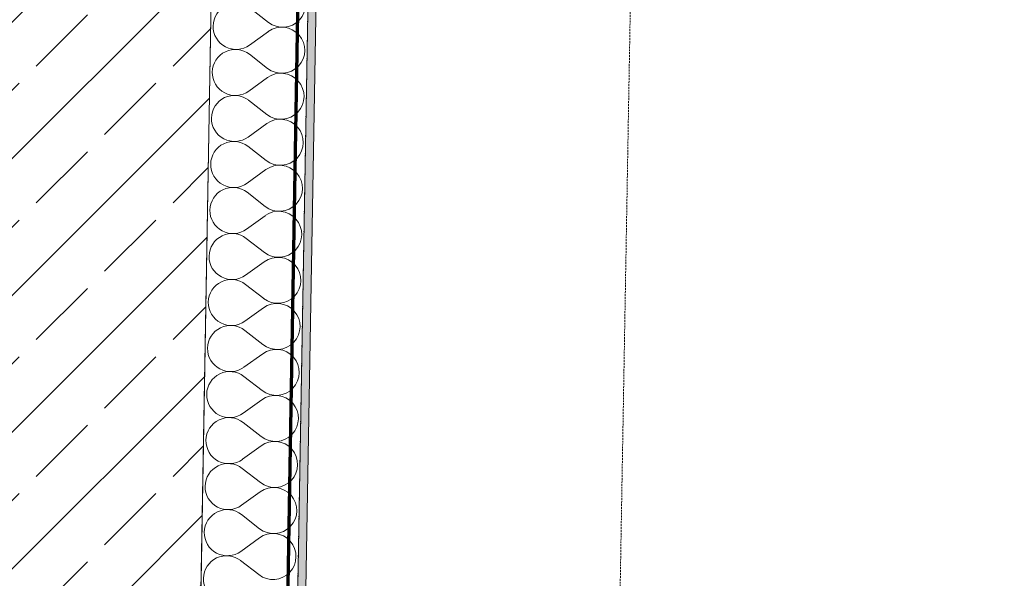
# Model space of a CAD drawing. Header units: millimetres. Extents: x 1523 to 73204, y -91281 to 10268.
# Tile 31 of 120: x 27769 to 28990, y -64403 to -63709. Entities that reach past the tile are written whole.
import ezdxf

# ---------------------------------------------------------------- set-up
doc = ezdxf.new("R2010")
doc.units = ezdxf.units.MM
doc.linetypes.add('CAx_nichtHalbton', pattern=[20001.0584, 10000, -0.5292, 10000, -0.5292])
doc.linetypes.add('Verdeckt 2x', pattern=[3.572, 2.3813, -1.1907])
for name, color, linetype, lineweight, true_color in [('10 A--Wand außen _tragend_', 7, 'Continuous', 13, 0x656565), ('Neubau_10 A--Wand außen _tragend_', 7, 'Continuous', 13, 0x656565), ('Neubau_20 A--Gründungsbelag', 7, 'Continuous', 13, 0x656565), ('Xref_706_5_--_ÜP_-1_000_16_Übersichtsplan UG_IFC 2025_01_13_dwg', 7, 'Continuous', 13, 0x767676), ('XX', 7, 'Continuous', 18, 0x804040)]:
    doc.layers.add(name, color=color, linetype=linetype, lineweight=lineweight, true_color=true_color)

# ---------------------------------------------------------------- blocks, each defined once
blk = doc.blocks.new('Xref_706_5_--_ÜP_-1_000_11_Übersichtsplan UG_IFC 2024_09_30_dwg__X419-41959992-SuD_-1UG gesamt Plot  - Blatt 7')
at = {"layer": '10 A--Wand außen _tragend_', "color": 9, "true_color": 0xcbcbcb}
for p, q in [((52454.2, -104983), (52434.3, -105003.5)), ((52465.6, -104984.4), (52479.6, -105009.3)), ((52510.9, -104990.3), (52491, -105010.8)), ((52522.2, -104991.7), (52536.3, -105016.6)), ((52567.6, -104997.6), (52547.7, -105018.1)), ((52578.9, -104999), (52593, -105023.9)), ((52624.2, -105004.9), (52604.3, -105025.3)), ((52635.6, -105006.3), (52649.7, -105031.2)), ((52680.9, -105012.2), (52661, -105032.6)), ((52692.3, -105013.6), (52706.3, -105038.5)), ((52737.6, -105019.4), (52717.7, -105039.9)), ((52748.9, -105020.9), (52763, -105045.8)), ((52794.3, -105026.7), (52774.4, -105047.2)), ((52805.6, -105028.2), (52819.7, -105053.1)), ((52851, -105034), (52831, -105054.5)), ((52862.3, -105035.5), (52876.4, -105060.4)), ((52907.6, -105041.3), (52887.7, -105061.8)), ((52919, -105042.8), (52933, -105067.6)), ((52964.3, -105048.6), (52944.4, -105069.1)), ((52975.6, -105050.1), (52989.7, -105074.9)), ((53021, -105055.9), (53001.1, -105076.4)), ((53032.3, -105057.4), (53046.4, -105082.2)), ((53077.7, -105063.2), (53057.7, -105083.7)), ((53089, -105064.7), (53103.1, -105089.5)), ((53134.3, -105070.5), (53114.4, -105091))]:
    blk.add_line(p, q, dxfattribs=at)
for centre, start, end in [((52433.7, -104963.1), 315.7982, 209.538), ((52490.4, -104970.4), 315.7982, 209.538), ((52547.1, -104977.7), 315.7982, 209.538), ((52603.8, -104984.9), 315.7982, 209.538), ((52660.4, -104992.2), 315.7982, 209.538), ((52717.1, -104999.5), 315.7982, 209.538), ((52773.8, -105006.8), 315.7982, 209.538), ((52830.5, -105014.1), 315.7982, 209.538), ((52887.1, -105021.4), 315.7982, 209.538), ((52454.8, -105023.4), 135.7982, 262.6681), ((52943.8, -105028.7), 315.7982, 209.538), ((52454.8, -105023.4), 262.6681, 29.538), ((52511.5, -105030.7), 135.7982, 262.6681), ((52511.5, -105030.7), 262.6681, 29.538), ((52568.1, -105038), 135.7982, 262.6681), ((53000.5, -105036), 315.7982, 209.538), ((53057.2, -105043.3), 315.7982, 209.538), ((52568.1, -105038), 262.6681, 29.538), ((52624.8, -105045.3), 135.7982, 262.6681), ((53113.8, -105050.6), 315.7982, 209.538), ((52624.8, -105045.3), 262.6681, 29.538), ((52681.5, -105052.6), 135.7982, 262.6681), ((52681.5, -105052.6), 262.6681, 29.538), ((52738.2, -105059.9), 135.7982, 262.6681), ((52738.2, -105059.9), 262.6681, 29.538), ((52794.8, -105067.1), 135.7982, 262.6681), ((52794.8, -105067.1), 262.6681, 29.538), ((52851.5, -105074.4), 135.7982, 262.6681), ((52851.5, -105074.4), 262.6681, 29.538), ((52908.2, -105081.7), 135.7982, 262.6681), ((52908.2, -105081.7), 262.6681, 29.538), ((52964.9, -105089), 135.7982, 262.6681), ((52964.9, -105089), 262.6681, 29.538), ((53021.5, -105096.3), 135.7982, 262.6681), ((53021.5, -105096.3), 262.6681, 29.538), ((53078.2, -105103.6), 135.7982, 262.6681), ((53078.2, -105103.6), 262.6681, 29.538), ((53134.9, -105110.9), 135.7982, 262.6681), ((53134.9, -105110.9), 262.6681, 29.538)]:
    blk.add_arc(centre, 28.6, start, end, dxfattribs=at)
blk = doc.blocks.new('Xref_706_5_--_ÜP_-1_000_16_Übersichtsplan UG_IFC 2025_01_13_dwg-35469238-SuD_-1UG gesamt Plot  - Blatt 7')
at = {"layer": '10 A--Wand außen _tragend_', "true_color": 0xcbcbcb}
h = blk.add_hatch(dxfattribs=at)
h.set_pattern_fill('FP_9', color=9, style=0, pattern_type=2)
h.set_pattern_definition([(86.336, (0, 0), (-86.42598, 5.53439), [0, -50]), (86.336, (-41.615, 27.72), (-86.42598, 5.53439), [0, -50])])
h.paths.add_polyline_path([(58577.8, -102474.1), (51929.7, -101931.8), (51928.9, -101941.8), (58577.2, -102484.1)])
at = {"layer": 'Neubau_10 A--Wand außen _tragend_', "true_color": 0xcbcbcb}
h = blk.add_hatch(dxfattribs=at)
h.set_pattern_fill('FP_4', color=9, style=0, pattern_type=2)
h.set_pattern_definition([(131.336, (0, 0), (90.10192, 79.25683), []), (131.336, (-45.05, -39.63), (90.10192, 79.25683), [90, -30])])
h.paths.add_polyline_path([(59328.1, -102665.8), (51919.1, -102061.4), (51898.8, -102310.5), (59307.8, -102914.9)])
at = {"layer": '10 A--Wand außen _tragend_', "color": 9, "true_color": 0xcbcbcb}
blk.add_line((54799.3, -102296.3), (62287.7, -102907.2), dxfattribs=at)
at = {"layer": '10 A--Wand außen _tragend_', "color": 9, "true_color": 0xcbcbcb, "flags": 128}
for points in [[(58577.8, -102474.1), (54809.9, -102166.7), (54461, -102138.3), (53823.4, -102086.3), (53175.6, -102033.4), (51929.7, -101931.8), (51919.1, -102061.4), (53165, -102163), (53812.9, -102215.8)], [(51928.9, -101941.8), (58577.2, -102484.1), (58656.9, -102490.6)]]:
    blk.add_lwpolyline(points, dxfattribs=at)
at = {"layer": 'Neubau_10 A--Wand außen _tragend_', "color": 9, "true_color": 0xcbcbcb, "flags": 128}
blk.add_lwpolyline([(62287.7, -102907.2), (59328.1, -102665.8), (54799.3, -102296.3), (54809.1, -102176.7), (54809.9, -102166.7)], dxfattribs=at)
at = {"layer": 'Neubau_20 A--Gründungsbelag', "color": 9, "true_color": 0xcbcbcb, "flags": 128}
blk.add_lwpolyline([(44940.3, -94017.8), (44811.9, -96023.7), (45061.4, -96039.7), (45045.7, -96284.2), (57300.6, -97068.9), (57324.6, -96694.6), (57574.1, -96710.6), (57566.1, -96835.3), (57630.9, -96839.5), (57615, -97089), (57550.1, -97084.8), (57534.1, -97334.3), (49370.8, -96811.6), (49049.7, -101827.3), (58649.3, -102610.4), (58997.1, -97177.5), (58872.4, -97169.5), (58888.4, -96920), (59387.3, -96952), (59371.4, -97201.5), (59246.6, -97193.5), (58962.4, -101632.8), (59022.2, -101636.6), (58966.6, -102505.8)], dxfattribs=at)
at = {"rotation": 2.668141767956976}
blk.add_blockref('Xref_706_5_--_ÜP_-1_000_11_Übersichtsplan UG_IFC 2024_09_30_dwg__X419-41959992-SuD_-1UG gesamt Plot  - Blatt 7', (0, 0), dxfattribs=at)

msp = doc.modelspace()

# ---------------------------------------------------------------- linework, layer by layer
at = {"layer": 'XX', "color": 9, "linetype": 'Verdeckt 2x', "true_color": 0xc0c0c0}
for p, q in [((28102.828, -65026.236), (28344.755, -51166.236)), ((28507.053, -64784.162), (28744.755, -51166.236))]:
    msp.add_line(p, q, dxfattribs=at)
at = {"layer": 'XX', "color": 7, "linetype": 'CAx_nichtHalbton', "lineweight": 70, "true_color": 0xffffff}
msp.add_line((28090.861, -65024.064), (28256.659, -55456.236), dxfattribs=at)

# ---------------------------------------------------------------- block references
at = {"layer": 'Xref_706_5_--_ÜP_-1_000_16_Übersichtsplan UG_IFC 2025_01_13_dwg', "color": 9, "true_color": 0xcbcbcb, "rotation": 273.6637164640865}
msp.add_blockref('Xref_706_5_--_ÜP_-1_000_16_Übersichtsplan UG_IFC 2025_01_13_dwg-35469238-SuD_-1UG gesamt Plot  - Blatt 7', (126634.737, 0), dxfattribs=at)

doc.saveas('drawing.dxf')
